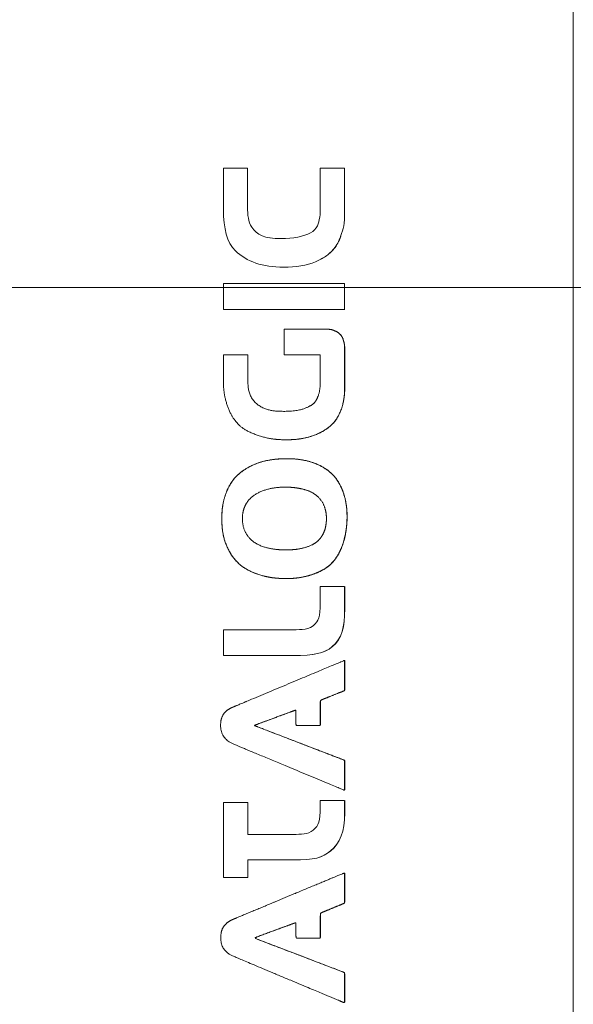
# Model space of a CAD drawing. Header units: millimetres. Extents: x 0 to 837, y 0 to 589.
# Tile 74 of 167: x 396 to 418, y 307 to 346. Entities that reach past the tile are written whole.
import ezdxf

# ---------------------------------------------------------------- set-up
doc = ezdxf.new("R2010")
doc.units = ezdxf.units.MM
doc.layers.add('1', color=7, linetype='Continuous', true_color=0xffffff)
doc.styles.add('ideas_simplex', font='simplex.shx')
doc.dimstyles.get("Standard").update_dxf_attribs({"dimtxt": 0.18, "dimasz": 0.18, "dimexe": 0.18, "dimexo": 0.0625, "dimgap": 0.09, "dimtad": 0, "dimtih": 1, "dimtoh": 1, "dimdec": 4, "dimzin": 0, "dimdsep": 46, "dimtxsty": 'Standard', "dimcen": 0.09, "dimadec": 0, "dimazin": 0, "dimtfac": 1, "dimtdec": 4, "dimtofl": 0, "dimtmove": 0, "dimatfit": 3, "dimfxl": 1, "dimtolj": 1, "dimtzin": 0, "dimarcsym": 0})

# ---------------------------------------------------------------- blocks, each defined once
blk = doc.blocks.new('_U5')
at = {"layer": '1', "color": 152, "lineweight": 13}
for p, q in [((472.195031, 335.359267), (360.13418, 335.359267)), ((472.195031, 286.359267), (360.13418, 286.359267))]:
    blk.add_line(p, q, dxfattribs=at)
at = {"layer": '1', "color": 27, "lineweight": 13}
blk.add_line((362.13418, 335.359267), (362.13418, 286.359267), dxfattribs=at)
at = {"layer": '1', "color": 87, "lineweight": 25}
for p, q in [((360.63418, 319.446767), (355.00918, 319.446767)), ((355.00918, 319.446767), (355.00918, 317.946767)), ((360.63418, 317.946767), (360.63418, 319.446767)), ((355.00918, 303.771767), (355.00918, 302.271767)), ((360.63418, 302.271767), (360.63418, 303.771767)), ((355.00918, 302.271767), (360.63418, 302.271767))]:
    blk.add_line(p, q, dxfattribs=at)
at = {"layer": '1', "color": 27, "lineweight": 18}
for points in [[(362.13418, 335.359267), (362.663161, 332.359269), (361.605199, 332.359265)], [(362.13418, 286.359267), (361.605199, 289.359265), (362.663161, 289.359269)]]:
    blk.add_solid(points, dxfattribs=at)
at = {"layer": '1', "color": 87, "linetype": 'Continuous', "lineweight": 25, "char_height": 3, "attachment_point": 7, "rotation": 90, "line_spacing_factor": 1.204819, "style": 'ideas_simplex'}
for s, insert in [('\\W1.2876;1.929', (360.48068, 303.719267)), ('\\W1.1932;49', (353.16818, 308.174267))]:
    blk.add_mtext(s, dxfattribs=dict(at, insert=insert))

msp = doc.modelspace()

# ---------------------------------------------------------------- linework, layer by layer
at = {"layer": '1', "color": 252, "linetype": 'Continuous', "lineweight": 18}
msp.add_line((418.395, 352.108), (418.395, 269.61), dxfattribs=at)
at = {"layer": '1', "color": 7, "linetype": 'Continuous', "lineweight": 18}
for p, q in [((406.741, 336.182), (406.742, 336.182)), ((409.199, 323.339), (409.199, 323.339)), ((409.199, 314.732), (409.199, 314.732))]:
    msp.add_line(p, q, dxfattribs=at)
for points, degree, knots in [([(405.465, 337.796), (405.321, 338.007), (405.292, 338.256), (405.292, 338.622), (405.292, 338.622), (405.292, 340.159), (405.292, 340.159), (405.292, 340.159), (404.323, 340.159), (404.323, 340.159), (404.323, 340.159), (404.323, 338.506), (404.323, 338.506), (404.323, 337.728), (404.467, 337.171), (404.803, 336.845)], 3, [0, 0, 0, 0, 0.2, 0.2, 0.2, 0.4, 0.4, 0.4, 0.6, 0.6, 0.6, 0.8, 0.8, 0.8, 1, 1, 1, 1]), ([(408.22, 340.159), (408.22, 340.159), (408.22, 340.017), (408.22, 339.538), (408.22, 338.918), (408.22, 338.66), (408.22, 338.66), (408.22, 338.313), (408.179, 337.87), (407.953, 337.628), (407.826, 337.565)], 3, [0, 0, 0, 0, 0.1176, 0.2016, 0.3556, 0.5, 0.5, 0.5, 0.8064, 1, 1, 1, 1]), ([(409.199, 340.159), (409.199, 340.159), (409.114, 340.159), (408.944, 340.159), (408.748, 340.159), (408.401, 340.159), (408.22, 340.159), (408.22, 340.159)], 3, [0, 0, 0, 0, 0.260807, 0.333609, 0.412011, 0.686419, 1, 1, 1, 1]), ([(407.826, 337.565), (407.557, 337.411), (407.126, 337.335), (406.636, 337.335), (405.955, 337.335), (405.676, 337.469), (405.465, 337.796)], 3, [0, 0, 0, 0, 0.5, 0.5, 0.5, 1, 1, 1, 1]), ([(404.803, 336.845), (405.254, 336.403), (405.897, 336.182), (406.742, 336.182), (407.238, 336.182), (407.85, 336.288), (408.451, 336.608), (408.81, 336.935), (408.974, 337.229), (409.036, 337.411)], 3, [0, 0, 0, 0, 0.5, 0.5, 0.5, 0.7052, 0.792, 0.8844, 1, 1, 1, 1]), ([(406.745, 336.182), (407.241, 336.182), (407.853, 336.288), (408.454, 336.608), (408.813, 336.935), (408.977, 337.229), (409.039, 337.411)], 3, [0, 0, 0, 0, 0.4104, 0.584, 0.7688, 1, 1, 1, 1]), ([(404.323, 335.529), (404.323, 335.529), (404.323, 334.482), (404.323, 334.482), (404.323, 334.482), (409.199, 334.482), (409.199, 334.482)], 3, [0, 0, 0, 0, 0.5, 0.5, 0.5, 1, 1, 1, 1]), ([(409.199, 334.482), (409.199, 334.482), (409.199, 335.529), (409.199, 335.529), (409.199, 335.529), (404.323, 335.529), (404.323, 335.529)], 3, [0, 0, 0, 0, 0.500001, 0.500001, 0.500001, 1, 1, 1, 1]), ([(406.833, 329.24), (406.834, 329.24), (406.892, 329.24), (407.01, 329.241), (407.188, 329.247), (407.436, 329.267), (407.788, 329.328), (408.239, 329.504), (408.561, 329.713), (408.741, 329.898), (408.818, 329.995), (408.928, 330.141), (409.115, 330.493), (409.192, 330.948), (409.202, 331.235), (409.202, 331.235), (409.202, 331.504), (409.202, 331.504), (409.202, 331.504), (409.202, 332.154), (409.202, 332.945), (409.202, 332.945), (409.202, 333.099), (409.138, 333.288), (409.113, 333.359), (409.059, 333.437), (408.983, 333.529), (408.892, 333.58), (408.822, 333.621), (408.663, 333.684), (408.587, 333.684), (408.463, 333.684), (408.463, 333.684), (408.242, 333.684), (407.905, 333.684), (407.665, 333.684), (407.509, 333.684), (407.42, 333.684), (407.386, 333.684)], 7, [0, 0, 0, 0, 0, 0, 0, 0, 0.0003, 0.03293, 0.06556, 0.09819, 0.13082, 0.16345, 0.19608, 0.228709, 0.261339, 0.293969, 0.326599, 0.359229, 0.391859, 0.424489, 0.457119, 0.489749, 0.522379, 0.555009, 0.587639, 0.620269, 0.652899, 0.685529, 0.718159, 0.750789, 0.783419, 0.816049, 0.848679, 0.881309, 0.913938, 0.946568, 0.979198, 1, 1, 1, 1, 1, 1, 1, 1]), ([(406.846, 328.478), (406.827, 328.477), (406.772, 328.477), (406.628, 328.474), (406.269, 328.46), (405.733, 328.374), (405.079, 328.03), (404.719, 327.689), (404.494, 327.313), (404.311, 326.811), (404.258, 326.397), (404.258, 326.067), (404.258, 325.67), (404.34, 325.145), (404.613, 324.587), (404.951, 324.187), (405.389, 323.913), (405.896, 323.751), (406.23, 323.693), (406.435, 323.673), (406.551, 323.666), (406.6, 323.663)], 6, [0, 0, 0, 0, 0, 0, 0, 0.063355, 0.12671, 0.190066, 0.253421, 0.316776, 0.380131, 0.443486, 0.506841, 0.570197, 0.633552, 0.696907, 0.760262, 0.823617, 0.886972, 0.950328, 1, 1, 1, 1, 1, 1, 1]), ([(406.854, 323.657), (406.876, 323.657), (406.948, 323.657), (407.064, 323.66), (407.235, 323.668), (407.514, 323.701), (407.939, 323.811), (408.408, 324.015), (408.684, 324.25), (408.818, 324.434), (408.971, 324.634), (409.211, 325.152), (409.298, 325.801), (409.298, 326.134), (409.298, 326.299), (409.274, 326.701), (409.157, 327.171), (408.95, 327.587), (408.71, 327.886), (408.348, 328.167), (407.791, 328.409), (407.243, 328.478), (406.889, 328.478), (406.889, 328.478), (406.889, 328.478), (406.889, 328.478), (406.889, 328.478), (406.866, 328.478), (406.846, 328.478)], 6, [0, 0, 0, 0, 0, 0, 0, 0.019964, 0.064511, 0.109058, 0.153605, 0.198152, 0.242699, 0.287247, 0.331794, 0.376341, 0.420888, 0.465435, 0.509982, 0.554529, 0.599076, 0.643623, 0.68817, 0.732717, 0.777265, 0.821812, 0.866359, 0.910906, 0.955453, 1, 1, 1, 1, 1, 1, 1]), ([(408.703, 320.918), (409.097, 321.235), (409.202, 321.705), (409.202, 322.436), (409.202, 322.436), (409.202, 322.801), (409.202, 322.801), (409.202, 323.339), (409.202, 323.339)], 3, [0, 0, 0, 0, 0.333333, 0.333333, 0.333333, 0.666667, 0.666667, 1, 1, 1, 1]), ([(408.019, 321.84), (407.779, 321.572), (407.468, 321.615), (407.126, 321.59), (407.126, 321.59), (404.323, 321.59), (404.323, 321.59), (404.323, 321.59), (404.323, 320.563), (404.323, 320.563)], 3, [0, 0, 0, 0, 0.333333, 0.333333, 0.333333, 0.666667, 0.666667, 0.666667, 1, 1, 1, 1]), ([(404.323, 320.563), (404.323, 320.563), (407.126, 320.563), (407.126, 320.563), (407.98, 320.563), (408.364, 320.639), (408.7, 320.918)], 3, [0, 0, 0, 0, 0.5, 0.5, 0.5, 1, 1, 1, 1]), ([(404.325, 320.563), (404.325, 320.563), (407.128, 320.563), (407.128, 320.563), (407.983, 320.563), (408.367, 320.639), (408.703, 320.918)], 3, [0, 0, 0, 0, 0.5, 0.5, 0.5, 1, 1, 1, 1]), ([(409.193, 320.363), (409.194, 320.363), (409.198, 320.363), (409.202, 320.358), (409.202, 320.338), (409.202, 320.274), (409.202, 320.077), (409.202, 319.768), (409.202, 319.413), (409.202, 319.151), (409.202, 319.151), (409.202, 319.151), (408.655, 318.931), (408.223, 318.757), (408.223, 318.757), (408.223, 318.757), (408.223, 318.521), (408.223, 318), (408.223, 317.748), (408.223, 317.748), (408.223, 317.748), (408.051, 317.748), (407.87, 317.748), (407.744, 317.748), (407.68, 317.748), (407.674, 317.748)], 7, [0, 0, 0, 0, 0, 0, 0, 0, 0.010591, 0.068429, 0.126266, 0.184103, 0.24194, 0.299777, 0.357614, 0.415451, 0.473288, 0.531125, 0.588963, 0.6468, 0.704637, 0.762474, 0.820311, 0.878148, 0.935985, 0.993822, 1, 1, 1, 1, 1, 1, 1, 1]), ([(407.229, 318.362), (407.223, 318.362), (407.207, 318.359), (407.163, 318.342), (407.041, 318.297), (406.707, 318.174), (405.975, 317.903), (405.554, 317.748), (405.554, 317.748), (405.554, 317.748), (406.115, 317.533), (407.28, 317.085), (408.212, 316.726), (408.979, 316.431), (409.202, 316.346), (409.202, 316.346), (409.202, 316.346), (409.202, 316.117), (409.202, 315.532), (409.202, 315.269), (409.202, 315.183), (409.202, 315.155), (409.194, 315.148), (409.186, 315.148), (409.186, 315.148)], 7, [0, 0, 0, 0, 0, 0, 0, 0, 0.049521, 0.10871, 0.167899, 0.227089, 0.286278, 0.345467, 0.404656, 0.463846, 0.523035, 0.582224, 0.641413, 0.700602, 0.759792, 0.818981, 0.87817, 0.937359, 0.996549, 1, 1, 1, 1, 1, 1, 1, 1]), ([(404.78, 314.646), (404.546, 314.646), (404.323, 314.646), (404.323, 314.646), (404.323, 314.646), (404.323, 311.629), (404.323, 311.629), (404.323, 311.629), (404.735, 311.629), (405.025, 311.629)], 3, [0, 0, 0, 0, 0.224701, 0.224701, 0.224701, 0.694771, 0.694771, 0.694771, 1, 1, 1, 1]), ([(408.636, 312.705), (409.02, 313.013), (409.202, 313.483), (409.202, 314.223), (409.202, 314.223), (409.202, 314.578), (409.202, 314.578), (409.202, 314.732), (409.202, 314.732)], 3, [0, 0, 0, 0, 0.333333, 0.333333, 0.333333, 0.666667, 0.666667, 1, 1, 1, 1]), ([(405.302, 312.34), (405.302, 312.34), (407.126, 312.34), (407.126, 312.34), (407.98, 312.34), (408.297, 312.417), (408.633, 312.705)], 3, [0, 0, 0, 0, 0.5, 0.5, 0.5, 1, 1, 1, 1]), ([(405.305, 312.34), (405.305, 312.34), (407.128, 312.34), (407.128, 312.34), (407.983, 312.34), (408.3, 312.417), (408.636, 312.705)], 3, [0, 0, 0, 0, 0.5, 0.5, 0.5, 1, 1, 1, 1]), ([(409.188, 311.81), (409.191, 311.81), (409.197, 311.809), (409.202, 311.801), (409.202, 311.774), (409.202, 311.705), (409.202, 311.546), (409.202, 311.345), (409.202, 311.007), (409.202, 310.602), (409.202, 310.601), (409.202, 310.601), (408.88, 310.469), (408.611, 310.358), (408.223, 310.198), (408.223, 310.198), (408.223, 310.198), (408.223, 309.747), (408.223, 309.484), (408.223, 309.204), (408.223, 309.19), (408.223, 309.19), (408.116, 309.19), (407.967, 309.19), (407.842, 309.19), (407.763, 309.19), (407.733, 309.19)], 8, [0, 0, 0, 0, 0, 0, 0, 0, 0, 0.03387, 0.088757, 0.143644, 0.198531, 0.253418, 0.308305, 0.363192, 0.418079, 0.472966, 0.527853, 0.58274, 0.637627, 0.692514, 0.747401, 0.802288, 0.857175, 0.912062, 0.966949, 1, 1, 1, 1, 1, 1, 1, 1, 1]), ([(407.217, 309.805), (407.213, 309.805), (407.2, 309.804), (407.166, 309.795), (407.087, 309.765), (406.907, 309.699), (406.552, 309.568), (406.18, 309.43), (405.554, 309.199), (405.554, 309.199), (405.554, 309.199), (406.457, 308.854), (407.704, 308.378), (408.723, 307.989), (409.202, 307.806), (409.202, 307.806), (409.202, 307.806), (409.202, 307.49), (409.202, 307.224), (409.202, 306.982), (409.202, 306.748), (409.202, 306.65), (409.202, 306.613), (409.195, 306.602), (409.187, 306.6), (409.182, 306.601)], 8, [0, 0, 0, 0, 0, 0, 0, 0, 0, 0.021478, 0.080031, 0.138584, 0.197137, 0.255689, 0.314242, 0.372795, 0.431348, 0.489901, 0.548454, 0.607007, 0.66556, 0.724113, 0.782665, 0.841218, 0.899771, 0.958324, 1, 1, 1, 1, 1, 1, 1, 1, 1])]:
    msp.add_open_spline(points, degree=degree, knots=knots, dxfattribs=at)
at = {"layer": '1', "color": 7, "linetype": 'Continuous', "lineweight": 13}
for points, knots in [([(409.036, 337.411), (409.151, 337.767), (409.199, 337.863), (409.199, 338.458), (409.199, 338.458), (409.199, 338.794), (409.199, 339.331), (409.199, 339.61), (409.199, 339.83), (409.199, 340.063), (409.199, 340.158), (409.199, 340.159)], [0, 0, 0, 0, 0.500094, 0.500094, 0.500094, 0.69373, 0.755342, 0.814153, 0.858961, 0.900969, 1, 1, 1, 1]), ([(408.7, 320.918), (409.094, 321.235), (409.199, 321.705), (409.199, 322.436), (409.199, 322.436), (409.199, 322.801), (409.199, 322.801), (409.199, 323.339), (409.199, 323.339), (409.199, 323.339), (408.22, 323.339), (408.22, 323.339), (408.22, 323.339), (408.22, 322.916), (408.22, 322.916), (408.22, 322.234), (408.182, 322.023), (408.019, 321.84)], [0, 0, 0, 0, 0.166667, 0.166667, 0.166667, 0.333333, 0.333333, 0.5, 0.5, 0.5, 0.666667, 0.666667, 0.666667, 0.833333, 0.833333, 0.833333, 1, 1, 1, 1]), ([(407.255, 313.368), (407.213, 313.368), (407.169, 313.368), (407.126, 313.368), (407.126, 313.368), (405.302, 313.368), (405.302, 313.368), (405.302, 313.368), (405.302, 314.646), (405.302, 314.646), (405.302, 314.646), (405.035, 314.646), (404.78, 314.646)], [0, 0, 0, 0, 0.048246, 0.048246, 0.048246, 0.425629, 0.425629, 0.425629, 0.803012, 0.803012, 0.803012, 1, 1, 1, 1]), ([(408.633, 312.705), (409.017, 313.013), (409.199, 313.483), (409.199, 314.223), (409.199, 314.223), (409.199, 314.578), (409.199, 314.578), (409.199, 314.732), (409.199, 314.732), (409.199, 314.732), (408.22, 314.732), (408.22, 314.732), (408.22, 314.732), (408.22, 314.694), (408.22, 314.694), (408.22, 314.021), (408.182, 313.8), (408.019, 313.618)], [0, 0, 0, 0, 0.166667, 0.166667, 0.166667, 0.333333, 0.333333, 0.5, 0.5, 0.5, 0.666667, 0.666667, 0.666667, 0.833333, 0.833333, 0.833333, 1, 1, 1, 1]), ([(405.025, 311.629), (405.181, 311.629), (405.302, 311.629), (405.302, 311.629), (405.302, 311.629), (405.302, 312.34), (405.302, 312.34)], [0, 0, 0, 0, 0.259628, 0.259628, 0.259628, 1, 1, 1, 1])]:
    msp.add_open_spline(points, degree=3, knots=knots, dxfattribs=at)
at = {"layer": '1', "color": 7, "linetype": 'Continuous', "lineweight": 18}
for points, degree in [([(406.639, 337.335), (405.957, 337.335), (405.679, 337.469), (405.468, 337.796)], 3), ([(409.199, 334.482), (409.202, 334.482)], 1), ([(408.22, 332.498), (408.22, 332.496), (408.22, 332.49), (408.22, 332.472), (408.22, 332.423), (408.22, 332.294), (408.22, 332.17), (408.22, 332.034), (408.22, 331.706), (408.22, 331.706), (408.22, 331.353), (408.193, 331.07), (408.032, 330.762), (407.941, 330.671), (407.826, 330.61), (407.577, 330.466), (407.222, 330.38), (406.751, 330.38), (406.414, 330.38), (406.029, 330.431), (405.667, 330.62), (405.38, 330.925), (405.302, 331.314), (405.302, 331.667), (405.302, 331.667), (405.302, 332.097), (405.302, 332.266), (405.302, 332.414), (405.302, 332.656), (405.302, 332.656), (405.302, 332.656), (405.124, 332.656), (404.88, 332.656), (404.613, 332.656), (404.323, 332.656), (404.323, 332.656), (404.323, 332.656), (404.323, 332.316), (404.323, 332.104), (404.323, 331.903), (404.323, 331.552), (404.323, 331.552), (404.323, 331.247), (404.377, 330.876), (404.554, 330.368), (404.693, 330.135), (404.803, 329.995), (404.995, 329.751), (405.304, 329.538), (406.005, 329.295), (406.43, 329.237), (406.838, 329.237), (407.226, 329.237), (407.711, 329.299), (408.236, 329.504), (408.558, 329.713), (408.738, 329.898), (408.815, 329.995), (408.925, 330.141), (409.113, 330.493), (409.189, 330.948), (409.199, 331.235), (409.199, 331.235), (409.199, 331.504), (409.199, 331.504), (409.199, 331.504), (409.199, 332.154), (409.199, 332.945), (409.199, 332.945), (409.199, 333.099), (409.135, 333.288), (409.11, 333.359), (409.056, 333.437), (408.98, 333.529), (408.89, 333.58), (408.819, 333.621), (408.661, 333.684), (408.584, 333.684), (408.46, 333.684), (408.46, 333.684), (408.169, 333.684), (407.572, 333.684), (407.246, 333.684), (406.915, 333.684), (406.761, 333.684), (406.761, 333.684), (406.761, 333.684), (406.761, 333.478), (406.761, 333.096), (406.761, 332.785), (406.761, 332.656), (406.761, 332.656), (406.761, 332.656), (406.928, 332.656), (407.227, 332.656), (407.442, 332.656), (407.536, 332.656), (407.754, 332.656), (407.897, 332.656), (407.943, 332.656), (408.076, 332.656), (408.076, 332.656), (408.163, 332.656), (408.198, 332.656), (408.22, 332.655), (408.22, 332.634), (408.22, 332.589), (408.22, 332.503), (408.22, 332.503), (408.22, 332.503), (408.22, 332.503), (408.22, 332.503), (408.22, 332.503), (408.22, 332.5), (408.22, 332.498)], 7), ([(406.844, 328.478), (406.824, 328.477), (406.769, 328.477), (406.625, 328.474), (406.266, 328.46), (405.73, 328.374), (405.076, 328.03), (404.716, 327.689), (404.491, 327.313), (404.309, 326.811), (404.255, 326.397), (404.255, 326.067), (404.255, 325.67), (404.337, 325.145), (404.61, 324.587), (404.948, 324.187), (405.403, 323.903), (406.046, 323.703), (406.531, 323.656), (406.857, 323.656), (407.102, 323.656), (407.469, 323.69), (407.936, 323.811), (408.405, 324.015), (408.682, 324.25), (408.815, 324.434), (408.968, 324.634), (409.208, 325.152), (409.295, 325.801), (409.295, 326.134), (409.295, 326.299), (409.271, 326.701), (409.155, 327.171), (408.947, 327.587), (408.707, 327.886), (408.345, 328.167), (407.788, 328.409), (407.241, 328.478), (406.886, 328.478), (406.886, 328.478), (406.886, 328.478), (406.886, 328.478), (406.886, 328.478), (406.863, 328.478), (406.844, 328.478)], 6), ([(406.878, 327.334), (406.89, 327.334), (406.918, 327.333), (406.969, 327.331), (407.058, 327.327), (407.201, 327.317), (407.408, 327.291), (407.706, 327.226), (407.978, 327.117), (408.239, 326.895), (408.422, 326.577), (408.469, 326.279), (408.469, 326.076), (408.469, 325.935), (408.442, 325.668), (408.341, 325.418), (408.211, 325.234), (408.04, 325.067), (407.814, 324.952), (407.42, 324.836), (407.12, 324.806), (406.819, 324.808), (406.531, 324.808), (406.167, 324.843), (405.729, 324.976), (405.455, 325.135), (405.166, 325.463), (405.081, 325.794), (405.081, 326.076), (405.081, 326.24), (405.121, 326.503), (405.287, 326.827), (405.551, 327.072), (406.022, 327.28), (406.485, 327.335), (406.809, 327.335), (406.809, 327.335), (406.809, 327.335), (406.809, 327.335), (406.809, 327.335), (406.823, 327.335), (406.845, 327.335), (406.866, 327.334), (406.878, 327.334)], 9), ([(404.323, 320.563), (404.325, 320.563)], 1), ([(404.699, 318.483), (404.705, 318.485), (404.721, 318.492), (404.767, 318.512), (404.907, 318.57), (405.331, 318.748), (406.359, 319.179), (407.385, 319.609), (408.306, 319.996), (408.991, 320.283), (409.199, 320.37), (409.199, 320.37), (409.199, 320.37), (409.199, 320.118), (409.199, 319.768), (409.199, 319.413), (409.199, 319.151), (409.199, 319.151), (409.199, 319.151), (408.653, 318.931), (408.22, 318.757), (408.22, 318.757), (408.22, 318.757), (408.22, 318.521), (408.22, 318), (408.22, 317.748), (408.22, 317.748), (408.22, 317.748), (407.697, 317.748), (407.241, 317.748), (407.241, 317.748), (407.241, 317.748), (407.241, 318.035), (407.241, 318.372), (407.241, 318.372), (407.241, 318.372), (406.872, 318.236), (405.982, 317.907), (405.551, 317.748), (405.551, 317.748), (405.551, 317.748), (406.112, 317.533), (407.277, 317.085), (408.209, 316.726), (408.977, 316.431), (409.199, 316.346), (409.199, 316.346), (409.199, 316.346), (409.199, 316.117), (409.199, 315.441), (409.199, 315.135), (409.199, 315.135), (409.199, 315.135), (408.658, 315.361), (407.51, 315.84), (406.708, 316.174), (405.829, 316.54), (405.02, 316.878), (404.706, 317.009), (404.706, 317.009), (404.419, 317.133), (404.198, 317.421), (404.198, 317.758), (404.198, 318.084), (404.399, 318.363), (404.687, 318.478), (404.687, 318.478), (404.687, 318.478), (404.687, 318.478), (404.687, 318.478), (404.687, 318.478), (404.693, 318.481), (404.699, 318.483)], 7), ([(408.019, 313.618), (407.802, 313.375), (407.545, 313.368), (407.255, 313.368)], 3), ([(405.302, 312.34), (405.305, 312.34)], 1), ([(404.694, 309.942), (404.697, 309.943), (404.706, 309.947), (404.733, 309.958), (404.814, 309.992), (405.07, 310.099), (405.797, 310.402), (406.234, 310.584), (406.975, 310.893), (407.786, 311.232), (408.542, 311.547), (408.894, 311.694), (409.199, 311.821), (409.199, 311.821), (409.199, 311.821), (409.199, 311.598), (409.199, 311.362), (409.199, 311.007), (409.199, 310.602), (409.199, 310.601), (409.199, 310.601), (408.877, 310.469), (408.609, 310.358), (408.22, 310.198), (408.22, 310.198), (408.22, 310.198), (408.22, 309.747), (408.22, 309.484), (408.22, 309.19), (408.22, 309.19), (408.22, 309.19), (407.818, 309.19), (407.241, 309.19), (407.241, 309.19), (407.241, 309.19), (407.241, 309.438), (407.241, 309.824), (407.241, 309.824), (407.241, 309.824), (406.677, 309.615), (406.231, 309.45), (405.551, 309.199), (405.551, 309.199), (405.551, 309.199), (406.454, 308.854), (407.701, 308.378), (408.72, 307.989), (409.199, 307.806), (409.199, 307.806), (409.199, 307.806), (409.199, 307.49), (409.199, 307.214), (409.199, 306.926), (409.199, 306.586), (409.199, 306.586), (409.199, 306.586), (408.858, 306.729), (408.698, 306.797), (408.191, 307.009), (407.244, 307.406), (406.105, 307.883), (405.435, 308.164), (404.706, 308.469), (404.687, 308.477), (404.419, 308.594), (404.198, 308.872), (404.198, 309.218), (404.198, 309.545), (404.399, 309.814), (404.687, 309.939), (404.687, 309.939), (404.687, 309.939), (404.687, 309.939), (404.687, 309.939), (404.687, 309.939), (404.691, 309.94), (404.694, 309.942)], 8)]:
    msp.add_open_spline(points, degree=degree, dxfattribs=at)

# ---------------------------------------------------------------- dimensions: what is measured, and where the dimension line sits
at = {"layer": '1', "color": 87, "linetype": 'Continuous', "lineweight": 25}
dim = msp.add_linear_dim(base=(362.134, 286.359), p1=(482.695, 335.359), p2=(482.695, 286.359), angle=90, text='<>\\P[\\C87;{\\H1.00x;\\Fsimplex.shx;1.929\\Fsimplex.shx;}\\C87; ]', dimstyle='Standard', override={"dimtxt": 3, "dimasz": 3, "dimexe": 2, "dimexo": 2.5, "dimgap": 1.5, "dimtad": 1, "dimtih": 0, "dimtoh": 0, "dimdec": 2, "dimlfac": 1, "dimzin": 8, "dimdsep": 44, "dimlunit": 2, "dimtxsty": 'ideas_simplex', "dimsah": 1, "dimse1": 0, "dimse2": 0, "dimsd1": 0, "dimsd2": 0, "dimclrd": 27, "dimclre": 152, "dimclrt": 87, "dimtol": 0, "dimtm": -0.1, "dimtfac": 0.5, "dimtdec": 2, "dimtofl": 1, "dimtmove": 0, "dimtzin": 8, "dimlwd": 13, "dimlwe": 13}, dxfattribs=at)
dim.commit()
dim.dimension.update_dxf_attribs({"geometry": '_U5', "text_midpoint": (362.134, 310.859), "dimtype": 160})

doc.saveas('drawing.dxf')
